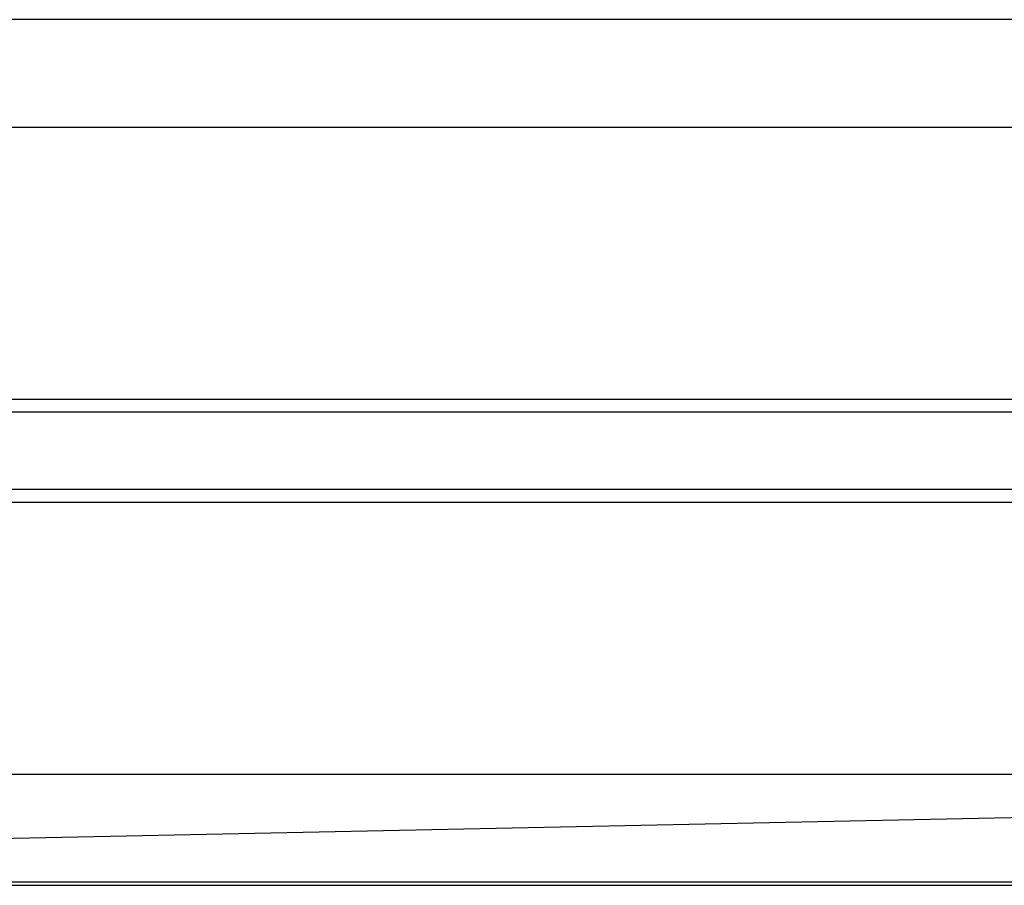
# Model space of a CAD drawing. Header units: millimetres. Extents: x -653 to -103, y 0 to 350.
# Tile 25 of 112: x -528 to -510, y 16 to 32. Entities that reach past the tile are written whole.
import ezdxf

# ---------------------------------------------------------------- set-up
doc = ezdxf.new("R2010")
doc.units = ezdxf.units.MM
doc.layers.add('Level Side Table Ferm Living', color=7, linetype='Continuous', true_color=0x000000)

msp = doc.modelspace()

# ---------------------------------------------------------------- linework, layer by layer
at = {"layer": 'Level Side Table Ferm Living'}
for p, q in [((-223.937, 31.944, 214.051), (-606.937, 31.944, 214.051)), ((-223.937, 29.958, 214.288), (-606.937, 29.958, 214.288)), ((-223.937, 24.949, 222.943), (-606.937, 24.949, 222.944)), ((-223.937, 24.712, 220.958), (-606.937, 24.712, 220.958)), ((-223.937, 23.288, 209.042), (-606.937, 23.288, 209.042)), ((-223.937, 23.051, 207.056), (-606.937, 23.051, 207.056)), ((-532.112, 16.788, 8.167), (-224.065, 23.206, 8.167)), ((-223.937, 18.042, 215.712), (-606.937, 18.042, 215.712)), ((-223.937, 16.056, 215.949), (-606.937, 16.056, 215.949)), ((-606.937, 16, 223), (-223.937, 16, 223)), ((-606.937, 16, 225), (-223.937, 16, 225)), ((-606.937, 16, 224), (-223.937, 16, 224))]:
    msp.add_line(p, q, dxfattribs=at)

doc.saveas('drawing.dxf')
